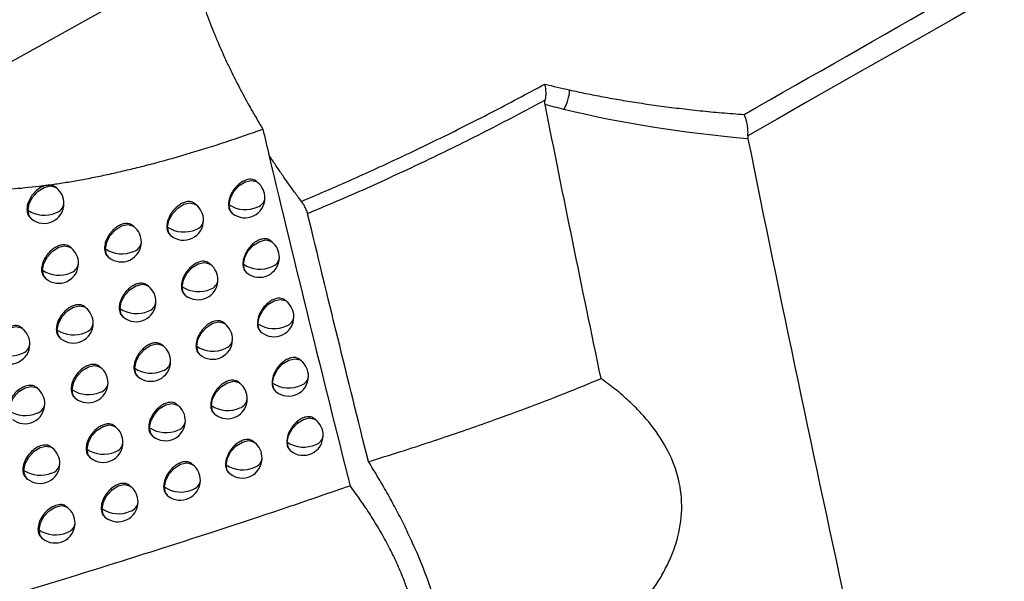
# Model space of a CAD drawing. Header units: millimetres. Extents: x 25 to 1229, y -261 to 1180.
# Tile 204 of 224: x 936 to 960, y 730 to 744. Entities that reach past the tile are written whole.
import ezdxf

# ---------------------------------------------------------------- set-up
doc = ezdxf.new("R2010")
doc.units = ezdxf.units.MM

msp = doc.modelspace()

# ---------------------------------------------------------------- linework, layer by layer
at = {"color": 7, "linetype": 'Continuous', "lineweight": 25}
for p, q in [((939.848, 745.696), (931.917, 741.274)), ((936.468, 740.009), (936.436, 740.035)), ((941.517, 740.148), (941.474, 740.183)), ((935.725, 739.47), (935.753, 739.447)), ((939.973, 739.587), (939.933, 739.618)), ((940.787, 739.599), (940.802, 739.587)), ((935.753, 739.447), (935.753, 739.447)), ((935.814, 739.252), (935.842, 739.229)), ((940.873, 739.383), (940.89, 739.369)), ((938.412, 739.038), (938.376, 739.067)), ((939.239, 739.04), (939.258, 739.025)), ((939.326, 738.824), (939.346, 738.807)), ((936.834, 738.504), (936.802, 738.53)), ((937.674, 738.495), (937.697, 738.477)), ((937.697, 738.477), (937.697, 738.477)), ((941.877, 738.653), (941.834, 738.687)), ((937.762, 738.278), (937.786, 738.259)), ((940.336, 738.089), (940.296, 738.121)), ((941.148, 738.102), (941.163, 738.091)), ((936.092, 737.964), (936.12, 737.942)), ((936.12, 737.942), (936.12, 737.942)), ((936.181, 737.746), (936.208, 737.724)), ((941.234, 737.886), (941.251, 737.873)), ((938.778, 737.538), (938.742, 737.568)), ((939.603, 737.542), (939.621, 737.527)), ((939.69, 737.325), (939.71, 737.309)), ((937.204, 737.001), (937.17, 737.028)), ((938.041, 736.995), (938.063, 736.977)), ((942.241, 737.16), (942.197, 737.195)), ((938.063, 736.977), (938.063, 736.977)), ((938.129, 736.778), (938.152, 736.759)), ((935.613, 736.477), (935.583, 736.501)), ((940.702, 736.594), (940.662, 736.626)), ((941.513, 736.609), (941.526, 736.598)), ((936.462, 736.461), (936.489, 736.44)), ((936.489, 736.44), (936.489, 736.44)), ((936.551, 736.243), (936.578, 736.222)), ((941.599, 736.393), (941.615, 736.38)), ((939.147, 736.041), (939.11, 736.071)), ((939.97, 736.046), (939.988, 736.032)), ((940.057, 735.83), (940.076, 735.814)), ((937.576, 735.502), (937.542, 735.529)), ((942.608, 735.669), (942.564, 735.705)), ((938.411, 735.497), (938.432, 735.479)), ((938.432, 735.479), (938.432, 735.48)), ((938.498, 735.28), (938.521, 735.261)), ((941.072, 735.102), (941.031, 735.135)), ((941.88, 735.118), (941.893, 735.108)), ((935.988, 734.975), (935.958, 735)), ((936.835, 734.961), (936.861, 734.94)), ((936.861, 734.94), (936.861, 734.94)), ((941.966, 734.902), (941.982, 734.89)), ((936.923, 734.743), (936.95, 734.722)), ((939.519, 734.547), (939.481, 734.577)), ((940.34, 734.554), (940.357, 734.54)), ((940.426, 734.337), (940.445, 734.322)), ((937.951, 734.005), (937.916, 734.033)), ((942.978, 734.182), (942.933, 734.218)), ((938.783, 734.002), (938.804, 733.985)), ((938.804, 733.985), (938.804, 733.985)), ((938.871, 733.785), (938.893, 733.767)), ((941.444, 733.612), (941.402, 733.645)), ((942.25, 733.63), (942.263, 733.62)), ((936.366, 733.476), (936.335, 733.501)), ((937.211, 733.463), (937.236, 733.443)), ((937.236, 733.443), (937.236, 733.443)), ((942.336, 733.415), (942.351, 733.402)), ((937.299, 733.246), (937.324, 733.225)), ((939.894, 733.055), (939.856, 733.086)), ((940.712, 733.064), (940.729, 733.05)), ((935.622, 732.938), (935.651, 732.914)), ((935.651, 732.914), (935.651, 732.914)), ((940.799, 732.847), (940.817, 732.832)), ((935.711, 732.719), (935.74, 732.696)), ((938.328, 732.511), (938.293, 732.539)), ((939.159, 732.51), (939.179, 732.493)), ((939.179, 732.493), (939.179, 732.494)), ((939.246, 732.293), (939.268, 732.276)), ((936.747, 731.979), (936.715, 732.005)), ((937.589, 731.969), (937.613, 731.949)), ((937.613, 731.949), (937.613, 731.949)), ((937.677, 731.751), (937.702, 731.731)), ((936.003, 731.441), (936.032, 731.418)), ((936.032, 731.418), (936.032, 731.418)), ((936.092, 731.222), (936.12, 731.2))]:
    msp.add_line(p, q, dxfattribs=at)
at = {"color": 7, "linetype": 'Continuous', "lineweight": 25, "flags": 128}
for points in [[(941.802, 740.841), (941.801, 740.84), (941.8, 740.84)], [(940.802, 739.587), (940.834, 739.755), (940.923, 739.923), (941.055, 740.066), (941.209, 740.163), (941.362, 740.198), (941.491, 740.166), (941.517, 740.148)], [(935.753, 739.447), (935.786, 739.615), (935.874, 739.784), (936.006, 739.927), (936.16, 740.023), (936.313, 740.058), (936.443, 740.027), (936.468, 740.009)], [(939.258, 739.025), (939.29, 739.193), (939.379, 739.361), (939.511, 739.504), (939.665, 739.601), (939.818, 739.636), (939.947, 739.604), (939.973, 739.587)], [(940.802, 739.587), (940.802, 739.587), (940.802, 739.587), (940.802, 739.587), (940.802, 739.587), (940.802, 739.587), (940.802, 739.587), (940.802, 739.587), (940.802, 739.587)], [(940.89, 739.369), (940.83, 739.445), (940.802, 739.587)], [(935.842, 739.229), (935.782, 739.306), (935.753, 739.447)], [(937.697, 738.477), (937.73, 738.645), (937.819, 738.813), (937.95, 738.956), (938.104, 739.053), (938.258, 739.088), (938.387, 739.056), (938.412, 739.038)], [(939.258, 739.025), (939.258, 739.025), (939.258, 739.025), (939.258, 739.025), (939.258, 739.025), (939.258, 739.025), (939.258, 739.025), (939.258, 739.025), (939.258, 739.025)], [(939.346, 738.807), (939.286, 738.883), (939.258, 739.025)], [(936.12, 737.942), (936.152, 738.11), (936.241, 738.278), (936.372, 738.422), (936.527, 738.518), (936.68, 738.553), (936.809, 738.521), (936.834, 738.504)], [(937.786, 738.259), (937.726, 738.335), (937.697, 738.477)], [(941.163, 738.091), (941.195, 738.259), (941.284, 738.427), (941.416, 738.57), (941.57, 738.667), (941.723, 738.702), (941.852, 738.67), (941.877, 738.653)], [(939.621, 737.527), (939.654, 737.695), (939.743, 737.863), (939.874, 738.007), (940.028, 738.103), (940.182, 738.138), (940.311, 738.106), (940.336, 738.089)], [(941.251, 737.873), (941.191, 737.949), (941.163, 738.091)], [(936.208, 737.724), (936.148, 737.8), (936.12, 737.942)], [(938.063, 736.977), (938.096, 737.145), (938.185, 737.313), (938.316, 737.456), (938.47, 737.553), (938.624, 737.588), (938.753, 737.556), (938.778, 737.538)], [(939.621, 737.527), (939.621, 737.527), (939.621, 737.527), (939.621, 737.527), (939.621, 737.527), (939.621, 737.527), (939.621, 737.527), (939.621, 737.527), (939.621, 737.527)], [(939.71, 737.309), (939.65, 737.386), (939.621, 737.527)], [(936.489, 736.44), (936.522, 736.607), (936.61, 736.776), (936.742, 736.919), (936.896, 737.016), (937.049, 737.051), (937.178, 737.019), (937.204, 737.001)], [(941.526, 736.598), (941.559, 736.766), (941.648, 736.934), (941.779, 737.077), (941.934, 737.174), (942.087, 737.209), (942.216, 737.177), (942.241, 737.16)], [(938.152, 736.759), (938.092, 736.835), (938.063, 736.977)], [(934.898, 735.916), (934.93, 736.084), (935.019, 736.252), (935.151, 736.395), (935.305, 736.492), (935.458, 736.527), (935.587, 736.495), (935.613, 736.477)], [(939.988, 736.032), (940.02, 736.2), (940.109, 736.368), (940.241, 736.512), (940.395, 736.608), (940.548, 736.643), (940.677, 736.611), (940.702, 736.594)], [(941.615, 736.38), (941.555, 736.456), (941.526, 736.598)], [(936.578, 736.222), (936.517, 736.298), (936.489, 736.44)], [(938.432, 735.48), (938.465, 735.647), (938.554, 735.816), (938.685, 735.959), (938.84, 736.055), (938.993, 736.09), (939.122, 736.059), (939.147, 736.041)], [(939.988, 736.032), (939.988, 736.032), (939.988, 736.032), (939.988, 736.032), (939.988, 736.032), (939.988, 736.032), (939.988, 736.032), (939.988, 736.032), (939.988, 736.032)], [(940.076, 735.814), (940.016, 735.891), (939.988, 736.032)], [(936.861, 734.94), (936.894, 735.108), (936.982, 735.276), (937.114, 735.419), (937.268, 735.516), (937.421, 735.551), (937.551, 735.519), (937.576, 735.502)], [(941.893, 735.108), (941.926, 735.276), (942.015, 735.444), (942.146, 735.587), (942.3, 735.684), (942.454, 735.719), (942.583, 735.687), (942.608, 735.669)], [(938.521, 735.261), (938.461, 735.338), (938.432, 735.479)], [(935.273, 734.414), (935.306, 734.581), (935.395, 734.75), (935.526, 734.893), (935.68, 734.989), (935.833, 735.024), (935.963, 734.993), (935.988, 734.975)], [(940.357, 734.54), (940.389, 734.708), (940.478, 734.876), (940.61, 735.019), (940.764, 735.116), (940.917, 735.151), (941.046, 735.119), (941.072, 735.102)], [(941.982, 734.89), (941.922, 734.966), (941.893, 735.108)], [(936.95, 734.722), (936.89, 734.798), (936.861, 734.94)], [(938.804, 733.985), (938.837, 734.153), (938.926, 734.321), (939.057, 734.465), (939.211, 734.561), (939.365, 734.596), (939.494, 734.564), (939.519, 734.547)], [(940.357, 734.54), (940.357, 734.54), (940.357, 734.54), (940.357, 734.54), (940.357, 734.54), (940.357, 734.54), (940.357, 734.54), (940.357, 734.54), (940.357, 734.54)], [(940.445, 734.322), (940.385, 734.398), (940.357, 734.54)], [(937.236, 733.443), (937.268, 733.611), (937.357, 733.779), (937.489, 733.923), (937.643, 734.019), (937.796, 734.054), (937.925, 734.022), (937.951, 734.005)], [(942.263, 733.62), (942.295, 733.788), (942.384, 733.956), (942.516, 734.1), (942.67, 734.196), (942.823, 734.231), (942.952, 734.199), (942.978, 734.182)], [(938.893, 733.767), (938.833, 733.843), (938.804, 733.985)], [(935.651, 732.914), (935.684, 733.082), (935.773, 733.25), (935.904, 733.394), (936.058, 733.49), (936.211, 733.525), (936.341, 733.493), (936.366, 733.476)], [(940.729, 733.051), (940.761, 733.218), (940.85, 733.387), (940.982, 733.53), (941.136, 733.626), (941.289, 733.661), (941.418, 733.63), (941.444, 733.612)], [(942.351, 733.402), (942.291, 733.479), (942.263, 733.62)], [(937.324, 733.225), (937.264, 733.302), (937.236, 733.443)], [(939.179, 732.494), (939.212, 732.661), (939.301, 732.83), (939.432, 732.973), (939.586, 733.069), (939.739, 733.104), (939.869, 733.073), (939.894, 733.055)], [(940.729, 733.05), (940.729, 733.05), (940.729, 733.051), (940.729, 733.051), (940.729, 733.051), (940.729, 733.051), (940.729, 733.051), (940.729, 733.051), (940.729, 733.051)], [(940.817, 732.832), (940.757, 732.909), (940.729, 733.05)], [(935.74, 732.696), (935.68, 732.773), (935.651, 732.914)], [(937.613, 731.949), (937.646, 732.117), (937.735, 732.285), (937.866, 732.429), (938.02, 732.525), (938.174, 732.56), (938.303, 732.528), (938.328, 732.511)], [(939.268, 732.276), (939.208, 732.352), (939.179, 732.493)], [(936.032, 731.418), (936.064, 731.586), (936.153, 731.754), (936.285, 731.897), (936.439, 731.994), (936.592, 732.029), (936.721, 731.997), (936.747, 731.979)], [(937.702, 731.731), (937.642, 731.808), (937.613, 731.949)], [(936.12, 731.2), (936.06, 731.276), (936.032, 731.418)]]:
    msp.add_lwpolyline(points, dxfattribs=at)
at = {"color": 7, "linetype": 'Continuous', "lineweight": 25}
for centre, radius, start, end in [((948.238, 742.527), 1.115, 330.6704, 357.016), ((936.155, 739.619), 0.5, 359.3982, 51.2257), ((941.203, 739.758), 0.5, 359.5086, 51.2257), ((941.203, 739.758), 0.5, 231.2257, 359.5086), ((941.439, 739.784), 0.266, 288.082, 353.4959), ((936.155, 739.619), 0.5, 231.2257, 359.3982), ((936.38, 739.649), 0.277, 285.7148, 352.6629), ((939.66, 739.197), 0.5, 359.461, 51.2257), ((941.212, 740.209), 0.745, 236.6077, 294.5788), ((936.164, 740.067), 0.744, 236.4405, 293.0185), ((938.099, 738.649), 0.5, 359.4245, 51.2257), ((939.668, 739.646), 0.745, 236.5421, 294.0862), ((939.66, 739.197), 0.5, 231.2257, 359.461), ((939.892, 739.224), 0.27, 287.3334, 353.2313), ((936.521, 738.114), 0.5, 359.3989, 51.2257), ((938.108, 739.097), 0.744, 236.4874, 293.597), ((938.099, 738.649), 0.5, 231.2257, 359.4245), ((938.328, 738.677), 0.273, 286.5917, 352.9701), ((941.564, 738.263), 0.5, 359.5138, 51.2257), ((941.564, 738.263), 0.5, 231.2257, 359.5138), ((941.8, 738.288), 0.266, 288.1912, 353.5333), ((936.521, 738.114), 0.5, 231.2257, 359.3989), ((936.747, 738.144), 0.276, 285.8563, 352.7114), ((940.023, 737.699), 0.5, 359.4649, 51.2257), ((941.573, 738.713), 0.745, 236.6145, 294.6494), ((941.572, 738.086), 0.409, 179.2227, 179.2558), ((936.531, 738.562), 0.744, 236.4435, 293.1109), ((938.465, 737.149), 0.5, 359.4271, 51.2257), ((940.032, 738.149), 0.745, 236.5479, 294.1636), ((940.023, 737.699), 0.5, 231.2257, 359.4649), ((940.256, 737.726), 0.269, 287.4529, 353.2721), ((936.891, 736.611), 0.5, 359.4, 51.2257), ((938.465, 737.149), 0.5, 231.2257, 359.4271), ((938.695, 737.177), 0.272, 286.7211, 353.0142), ((941.928, 736.77), 0.5, 359.5191, 51.2257), ((938.474, 737.597), 0.744, 236.4921, 293.6811), ((941.928, 736.77), 0.5, 231.2257, 359.5191), ((942.165, 736.795), 0.265, 288.2985, 353.5701), ((936.891, 736.611), 0.5, 231.2257, 359.4), ((937.117, 736.641), 0.276, 285.9956, 352.7591), ((940.389, 736.204), 0.5, 359.469, 51.2257), ((941.936, 737.22), 0.745, 236.6215, 294.7189), ((941.935, 736.593), 0.409, 179.2219, 179.2558), ((935.3, 736.088), 0.5, 359.3831, 51.2257), ((936.9, 737.059), 0.744, 236.4469, 293.2017), ((935.3, 736.088), 0.5, 231.2257, 359.3831), ((935.523, 736.119), 0.279, 285.2759, 352.5058), ((938.834, 735.651), 0.5, 359.4299, 51.2257), ((940.398, 736.654), 0.745, 236.5539, 294.2397), ((940.389, 736.204), 0.5, 231.2257, 359.469), ((940.623, 736.231), 0.268, 287.5703, 353.3122), ((935.309, 736.535), 0.743, 236.4122, 292.7249), ((937.263, 735.112), 0.5, 359.4013, 51.2257), ((938.834, 735.651), 0.5, 231.2257, 359.4299), ((939.064, 735.679), 0.272, 286.8484, 353.0577), ((942.295, 735.279), 0.5, 359.5246, 51.2257), ((938.843, 736.1), 0.744, 236.497, 293.7638), ((942.295, 735.279), 0.5, 231.2257, 359.5246), ((942.532, 735.305), 0.265, 288.4041, 353.6063), ((937.263, 735.112), 0.5, 231.2257, 359.4013), ((937.49, 735.141), 0.275, 286.1325, 352.806), ((940.759, 734.712), 0.5, 359.4734, 51.2257), ((942.303, 735.73), 0.745, 236.6286, 294.7871), ((942.302, 735.102), 0.409, 179.2212, 179.2558), ((935.675, 734.585), 0.5, 359.3828, 51.2257), ((937.272, 735.56), 0.744, 236.4505, 293.291), ((935.675, 734.585), 0.5, 231.2257, 359.3828), ((935.899, 734.616), 0.278, 285.4223, 352.5562), ((939.206, 734.157), 0.5, 359.4329, 51.2257), ((940.767, 735.162), 0.745, 236.5601, 294.3145), ((940.759, 734.712), 0.5, 231.2257, 359.4734), ((940.992, 734.738), 0.268, 287.6858, 353.3516), ((935.684, 735.033), 0.743, 236.4143, 292.8207), ((939.206, 734.157), 0.5, 231.2257, 359.4329), ((939.437, 734.185), 0.271, 286.9736, 353.1004), ((942.664, 733.792), 0.5, 359.5303, 51.2257), ((937.638, 733.615), 0.5, 359.4029, 51.2257), ((939.215, 734.606), 0.744, 236.502, 293.8452), ((942.664, 733.792), 0.5, 231.2257, 359.5303), ((942.902, 733.817), 0.264, 288.5078, 353.642), ((937.638, 733.615), 0.5, 231.2257, 359.4029), ((937.865, 733.644), 0.275, 286.2673, 352.852), ((941.131, 733.222), 0.5, 359.4779, 51.2257), ((942.673, 734.243), 0.745, 236.6358, 294.8542), ((942.672, 733.615), 0.409, 179.2205, 179.2558), ((936.053, 733.086), 0.5, 359.3829, 51.2257), ((937.647, 734.063), 0.744, 236.4543, 293.3787), ((936.053, 733.086), 0.5, 231.2257, 359.3829), ((936.277, 733.116), 0.278, 285.5664, 352.6057), ((939.581, 732.665), 0.5, 359.4362, 51.2257), ((941.139, 733.672), 0.745, 236.5665, 294.3881), ((941.131, 733.222), 0.5, 231.2257, 359.4779), ((941.365, 733.249), 0.267, 287.7993, 353.3904), ((936.062, 733.534), 0.743, 236.4168, 292.9149), ((939.581, 732.665), 0.5, 231.2257, 359.4362), ((939.812, 732.693), 0.271, 287.0968, 353.1424), ((938.015, 732.121), 0.5, 359.4048, 51.2257), ((939.59, 733.114), 0.744, 236.5074, 293.9251), ((938.015, 732.121), 0.5, 231.2257, 359.4048), ((938.243, 732.15), 0.274, 286.3998, 352.8973), ((936.434, 731.59), 0.5, 359.3832, 51.2257), ((938.024, 732.569), 0.744, 236.4584, 293.465), ((936.434, 731.59), 0.5, 231.2257, 359.3832), ((936.659, 731.62), 0.277, 285.7081, 352.6543), ((936.443, 732.037), 0.744, 236.4195, 293.0075)]:
    msp.add_arc(centre, radius, start, end, dxfattribs=at)
for points, knots in [([(953.735, 741.852), (960.599, 745.769), (974.039, 753.437), (993.764, 764.701), (1012.619, 775.479), (1030.604, 785.768), (1042.303, 792.47), (1048.008, 795.738)], [0, 0, 0, 0, 0.218427, 0.42764, 0.62764, 0.818427, 1, 1, 1, 1]), ([(939.848, 745.696), (939.867, 745.615), (939.905, 745.454), (939.971, 745.208), (940.044, 744.958), (940.125, 744.705), (940.213, 744.449), (940.309, 744.19), (940.412, 743.927), (940.545, 743.608), (940.712, 743.233), (940.921, 742.799), (941.146, 742.363), (941.387, 741.925), (941.562, 741.631), (941.649, 741.484)], [0, 0, 0, 0, 0.062772, 0.125344, 0.187781, 0.250146, 0.312506, 0.374924, 0.437465, 0.500195, 0.600587, 0.700495, 0.800186, 0.899931, 1, 1, 1, 1]), ([(942.617, 739.671), (942.846, 739.768), (943.303, 739.962), (943.987, 740.264), (944.669, 740.574), (945.35, 740.893), (946.029, 741.22), (946.706, 741.556), (947.382, 741.901), (948.056, 742.253), (948.503, 742.495), (948.727, 742.616)], [0, 0, 0, 0, 0.109831, 0.21996, 0.330396, 0.441148, 0.552227, 0.663643, 0.775404, 0.88752, 1, 1, 1, 1]), ([(948.727, 742.616), (948.731, 742.594), (948.74, 742.55), (948.748, 742.481), (948.754, 742.401), (948.752, 742.309), (948.742, 742.246), (948.737, 742.214)], [0, 0, 0, 0, 0.162948, 0.330159, 0.500469, 0.748686, 1, 1, 1, 1]), ([(949.351, 742.469), (949.488, 742.439), (949.767, 742.379), (950.197, 742.296), (950.646, 742.216), (951.114, 742.141), (951.601, 742.071), (952.107, 742.006), (952.632, 741.947), (953.176, 741.895), (953.547, 741.867), (953.735, 741.852)], [0, 0, 0, 0, 0.096864, 0.197282, 0.301256, 0.408792, 0.519893, 0.634562, 0.752802, 0.874614, 1, 1, 1, 1]), ([(948.737, 742.214), (948.486, 742.079), (947.987, 741.811), (947.235, 741.423), (946.486, 741.047), (945.739, 740.684), (944.994, 740.334), (944.252, 739.997), (943.513, 739.672), (943.02, 739.465), (942.774, 739.362)], [0, 0, 0, 0, 0.129059, 0.256965, 0.383713, 0.509301, 0.633727, 0.756986, 0.879078, 1, 1, 1, 1]), ([(948.736, 742.102), (948.733, 742.12), (948.728, 742.154), (948.734, 742.195), (948.737, 742.214)], [0, 0, 0, 0, 0.523254, 1, 1, 1, 1]), ([(953.827, 741.319), (953.829, 741.338), (953.832, 741.377), (953.832, 741.442), (953.827, 741.513), (953.817, 741.584), (953.802, 741.656), (953.782, 741.731), (953.758, 741.798), (953.741, 741.838), (953.735, 741.852)], [0, 0, 0, 0, 0.112333, 0.233533, 0.362946, 0.49951, 0.609948, 0.749874, 0.91244, 1, 1, 1, 1]), ([(936.267, 740.083), (936.385, 740.1), (936.625, 740.134), (936.991, 740.196), (937.367, 740.266), (937.752, 740.346), (938.147, 740.435), (938.551, 740.533), (939.114, 740.678), (939.841, 740.885), (940.738, 741.165), (941.342, 741.377), (941.649, 741.484)], [0, 0, 0, 0, 0.0662921, 0.1342724, 0.2039584, 0.2753665, 0.3485117, 0.4234083, 0.5000694, 0.6613344, 0.8279486, 1, 1, 1, 1]), ([(931.917, 741.274), (931.92, 741.248), (931.926, 741.193), (931.942, 741.115), (931.963, 741.039), (931.997, 740.942), (932.052, 740.829), (932.158, 740.672), (932.327, 740.504), (932.632, 740.302), (933.088, 740.123), (933.654, 740.012), (934.25, 739.961), (934.852, 739.957), (935.514, 739.992), (935.977, 740.048), (936.218, 740.077)], [0, 0, 0, 0, 0.015405, 0.031041, 0.046966, 0.063234, 0.094407, 0.126489, 0.186492, 0.252313, 0.368743, 0.502969, 0.612823, 0.732057, 0.861022, 1, 1, 1, 1]), ([(942.617, 739.671), (942.56, 739.748), (942.446, 739.902), (942.279, 740.135), (942.115, 740.369), (941.955, 740.604), (941.852, 740.761), (941.8, 740.84)], [0, 0, 0, 0, 0.199869, 0.399658, 0.599512, 0.799578, 1, 1, 1, 1]), ([(941.474, 740.183), (941.456, 740.194), (941.42, 740.218), (941.35, 740.231), (941.268, 740.224), (941.176, 740.192), (941.083, 740.135), (940.998, 740.061), (940.927, 739.978), (940.856, 739.869), (940.799, 739.735), (940.791, 739.641), (940.787, 739.599)], [0, 0, 0, 0, 0.0818428, 0.1694282, 0.2619668, 0.3594579, 0.4605809, 0.5557287, 0.6448974, 0.728084, 0.8758902, 1, 1, 1, 1]), ([(936.218, 740.077), (936.102, 740.053), (935.973, 739.968), (935.784, 739.736), (935.726, 739.591), (935.725, 739.47)], [0, 0, 0, 0, 0.5, 0.5, 1, 1, 1, 1]), ([(936.432, 740.03), (936.417, 740.043), (936.374, 740.081), (936.309, 740.082), (936.267, 740.083)], [0, 0, 0, 0, 0.352891, 1, 1, 1, 1]), ([(935.725, 739.47), (935.729, 739.418), (935.736, 739.327), (935.794, 739.278), (935.818, 739.257)], [0, 0, 0, 0, 0.568571, 1, 1, 1, 1]), ([(939.933, 739.618), (939.916, 739.63), (939.88, 739.654), (939.809, 739.668), (939.726, 739.661), (939.633, 739.63), (939.539, 739.575), (939.453, 739.502), (939.381, 739.42), (939.309, 739.311), (939.251, 739.178), (939.243, 739.083), (939.239, 739.04)], [0, 0, 0, 0, 0.080789, 0.168582, 0.2614575, 0.3594132, 0.4598335, 0.5544826, 0.6433564, 0.7264513, 0.874676, 1, 1, 1, 1]), ([(940.787, 739.599), (940.79, 739.554), (940.797, 739.463), (940.849, 739.411), (940.875, 739.384)], [0, 0, 0, 0, 0.494397, 1, 1, 1, 1]), ([(942.774, 739.362), (942.77, 739.377), (942.761, 739.409), (942.742, 739.459), (942.713, 739.52), (942.674, 739.592), (942.636, 739.644), (942.617, 739.671)], [0, 0, 0, 0, 0.166443, 0.332388, 0.500221, 0.7498, 1, 1, 1, 1]), ([(938.376, 739.067), (938.359, 739.079), (938.323, 739.103), (938.252, 739.118), (938.167, 739.112), (938.073, 739.082), (937.979, 739.028), (937.893, 738.956), (937.82, 738.876), (937.747, 738.768), (937.687, 738.635), (937.678, 738.539), (937.674, 738.495)], [0, 0, 0, 0, 0.07916, 0.167278, 0.260688, 0.359386, 0.458596, 0.552383, 0.640742, 0.723671, 0.872597, 1, 1, 1, 1]), ([(939.239, 739.04), (939.242, 738.995), (939.249, 738.904), (939.302, 738.852), (939.328, 738.826)], [0, 0, 0, 0, 0.503012, 1, 1, 1, 1]), ([(941.834, 738.687), (941.817, 738.699), (941.781, 738.723), (941.71, 738.736), (941.628, 738.728), (941.537, 738.696), (941.444, 738.64), (941.359, 738.565), (941.288, 738.482), (941.217, 738.372), (941.16, 738.239), (941.152, 738.145), (941.148, 738.102)], [0, 0, 0, 0, 0.081977, 0.169536, 0.262033, 0.359466, 0.460678, 0.555888, 0.645094, 0.728292, 0.876044, 1, 1, 1, 1]), ([(936.801, 738.529), (936.785, 738.541), (936.75, 738.565), (936.679, 738.581), (936.592, 738.577), (936.498, 738.548), (936.405, 738.496), (936.321, 738.43), (936.249, 738.353), (936.173, 738.247), (936.107, 738.111), (936.097, 738.011), (936.092, 737.964)], [0, 0, 0, 0, 0.07499, 0.163949, 0.258753, 0.359394, 0.453345, 0.543377, 0.629487, 0.711673, 0.863602, 1, 1, 1, 1]), ([(937.674, 738.495), (937.678, 738.448), (937.685, 738.357), (937.739, 738.306), (937.765, 738.281)], [0, 0, 0, 0, 0.52267, 1, 1, 1, 1]), ([(940.296, 738.121), (940.279, 738.132), (940.243, 738.156), (940.172, 738.17), (940.089, 738.164), (939.996, 738.132), (939.903, 738.077), (939.817, 738.004), (939.745, 737.921), (939.673, 737.812), (939.615, 737.679), (939.607, 737.585), (939.603, 737.542)], [0, 0, 0, 0, 0.080975, 0.168732, 0.261547, 0.359419, 0.459969, 0.55471, 0.643638, 0.726751, 0.874899, 1, 1, 1, 1]), ([(941.148, 738.102), (941.152, 738.058), (941.159, 737.967), (941.21, 737.915), (941.236, 737.888)], [0, 0, 0, 0, 0.493159, 1, 1, 1, 1]), ([(936.092, 737.964), (936.094, 737.937), (936.096, 737.884), (936.122, 737.805), (936.163, 737.771), (936.186, 737.752)], [0, 0, 0, 0, 0.299492, 0.594774, 1, 1, 1, 1]), ([(938.741, 737.567), (938.724, 737.579), (938.688, 737.603), (938.617, 737.618), (938.533, 737.612), (938.439, 737.582), (938.345, 737.527), (938.259, 737.456), (938.187, 737.375), (938.113, 737.267), (938.054, 737.134), (938.045, 737.039), (938.041, 736.995)], [0, 0, 0, 0, 0.079501, 0.167551, 0.260848, 0.359389, 0.458883, 0.552872, 0.641352, 0.72432, 0.873083, 1, 1, 1, 1]), ([(939.603, 737.542), (939.606, 737.497), (939.613, 737.406), (939.666, 737.353), (939.692, 737.327)], [0, 0, 0, 0, 0.500624, 1, 1, 1, 1]), ([(942.197, 737.195), (942.18, 737.206), (942.144, 737.23), (942.074, 737.243), (941.992, 737.235), (941.9, 737.203), (941.808, 737.146), (941.723, 737.072), (941.652, 736.989), (941.581, 736.879), (941.525, 736.746), (941.517, 736.652), (941.513, 736.609)], [0, 0, 0, 0, 0.082107, 0.169641, 0.262096, 0.359473, 0.460771, 0.556042, 0.645283, 0.728492, 0.876192, 1, 1, 1, 1]), ([(937.17, 737.027), (937.154, 737.039), (937.118, 737.063), (937.047, 737.079), (936.961, 737.074), (936.867, 737.045), (936.773, 736.993), (936.688, 736.924), (936.615, 736.846), (936.54, 736.74), (936.476, 736.604), (936.467, 736.507), (936.462, 736.461)], [0, 0, 0, 0, 0.0762416, 0.164947, 0.2593292, 0.3593837, 0.4555359, 0.5471394, 0.6341912, 0.7166886, 0.8673632, 1, 1, 1, 1]), ([(938.041, 736.995), (938.045, 736.948), (938.052, 736.857), (938.105, 736.805), (938.131, 736.78)], [0, 0, 0, 0, 0.516901, 1, 1, 1, 1]), ([(935.578, 736.496), (935.571, 736.504), (935.538, 736.545), (935.43, 736.559), (935.275, 736.527), (935.116, 736.427), (934.982, 736.281), (934.887, 736.107), (934.874, 735.996), (934.867, 735.941)], [0, 0, 0, 0, 0.038647, 0.198872, 0.359098, 0.519323, 0.679549, 0.839774, 1, 1, 1, 1]), ([(940.662, 736.626), (940.644, 736.638), (940.608, 736.662), (940.538, 736.675), (940.455, 736.669), (940.362, 736.637), (940.269, 736.581), (940.183, 736.508), (940.112, 736.426), (940.04, 736.317), (939.982, 736.184), (939.974, 736.089), (939.97, 736.046)], [0, 0, 0, 0, 0.08115, 0.168871, 0.261631, 0.359425, 0.460094, 0.55492, 0.643899, 0.727027, 0.875105, 1, 1, 1, 1]), ([(941.513, 736.609), (941.516, 736.564), (941.523, 736.474), (941.574, 736.421), (941.6, 736.395)], [0, 0, 0, 0, 0.492044, 1, 1, 1, 1]), ([(936.462, 736.461), (936.466, 736.409), (936.474, 736.318), (936.531, 736.269), (936.555, 736.248)], [0, 0, 0, 0, 0.567809, 1, 1, 1, 1]), ([(939.11, 736.071), (939.093, 736.082), (939.057, 736.107), (938.986, 736.121), (938.902, 736.115), (938.808, 736.084), (938.714, 736.03), (938.628, 735.958), (938.556, 735.877), (938.483, 735.769), (938.424, 735.635), (938.415, 735.541), (938.411, 735.497)], [0, 0, 0, 0, 0.079799, 0.167789, 0.260988, 0.359393, 0.459121, 0.553277, 0.641858, 0.724858, 0.873486, 1, 1, 1, 1]), ([(939.97, 736.046), (939.973, 736.001), (939.98, 735.911), (940.032, 735.858), (940.058, 735.832)], [0, 0, 0, 0, 0.498536, 1, 1, 1, 1]), ([(942.564, 735.705), (942.546, 735.716), (942.51, 735.74), (942.44, 735.753), (942.358, 735.745), (942.267, 735.713), (942.175, 735.656), (942.09, 735.581), (942.019, 735.498), (941.948, 735.388), (941.892, 735.255), (941.884, 735.161), (941.88, 735.118)], [0, 0, 0, 0, 0.082232, 0.169741, 0.262158, 0.359481, 0.460861, 0.55619, 0.645466, 0.728685, 0.876335, 1, 1, 1, 1]), ([(937.541, 735.528), (937.525, 735.54), (937.489, 735.564), (937.418, 735.58), (937.332, 735.575), (937.238, 735.545), (937.144, 735.492), (937.059, 735.423), (936.986, 735.344), (936.911, 735.237), (936.849, 735.102), (936.839, 735.006), (936.835, 734.961)], [0, 0, 0, 0, 0.077136, 0.165661, 0.259744, 0.359381, 0.456712, 0.549158, 0.636714, 0.719379, 0.86938, 1, 1, 1, 1]), ([(938.411, 735.497), (938.414, 735.451), (938.421, 735.36), (938.475, 735.308), (938.501, 735.282)], [0, 0, 0, 0, 0.512158, 1, 1, 1, 1]), ([(935.953, 734.994), (935.946, 735.002), (935.913, 735.043), (935.805, 735.057), (935.651, 735.025), (935.491, 734.925), (935.358, 734.779), (935.263, 734.604), (935.25, 734.493), (935.243, 734.438)], [0, 0, 0, 0, 0.038647, 0.1988725, 0.359098, 0.5193235, 0.679549, 0.8397745, 1, 1, 1, 1]), ([(941.03, 735.134), (941.013, 735.146), (940.977, 735.17), (940.907, 735.183), (940.824, 735.177), (940.731, 735.145), (940.638, 735.089), (940.553, 735.016), (940.481, 734.933), (940.409, 734.824), (940.352, 734.691), (940.344, 734.597), (940.34, 734.554)], [0, 0, 0, 0, 0.081314, 0.169003, 0.26171, 0.359432, 0.460212, 0.555116, 0.644141, 0.727284, 0.875296, 1, 1, 1, 1]), ([(941.88, 735.118), (941.883, 735.074), (941.89, 734.983), (941.941, 734.931), (941.967, 734.904)], [0, 0, 0, 0, 0.4910366, 1, 1, 1, 1]), ([(944.301, 733.135), (944.57, 733.218), (945.094, 733.381), (945.853, 733.628), (946.566, 733.868), (947.366, 734.146), (948.248, 734.468), (949.213, 734.839), (949.836, 735.095), (950.141, 735.221)], [0, 0, 0, 0, 0.13576, 0.264367, 0.385789, 0.499995, 0.674192, 0.840873, 1, 1, 1, 1]), ([(951.305, 729.737), (951.347, 729.793), (951.43, 729.904), (951.544, 730.073), (951.648, 730.242), (951.743, 730.411), (951.828, 730.58), (951.904, 730.748), (951.97, 730.917), (952.026, 731.085), (952.13, 731.455), (952.201, 732.033), (952.094, 732.783), (951.803, 733.491), (951.44, 734.023), (951.089, 734.417), (950.806, 734.693), (950.49, 734.964), (950.259, 735.134), (950.141, 735.221)], [0, 0, 0, 0, 0.029127, 0.057857, 0.086222, 0.114255, 0.141988, 0.169455, 0.196691, 0.22373, 0.250608, 0.37479, 0.500547, 0.622066, 0.750892, 0.810056, 0.871229, 0.934513, 1, 1, 1, 1]), ([(936.835, 734.961), (936.839, 734.911), (936.846, 734.82), (936.902, 734.77), (936.928, 734.747)], [0, 0, 0, 0, 0.550385, 1, 1, 1, 1]), ([(939.481, 734.577), (939.464, 734.588), (939.428, 734.613), (939.357, 734.627), (939.273, 734.621), (939.18, 734.59), (939.086, 734.535), (939, 734.463), (938.928, 734.382), (938.855, 734.273), (938.796, 734.14), (938.787, 734.046), (938.783, 734.002)], [0, 0, 0, 0, 0.080064, 0.168001, 0.261113, 0.359397, 0.459325, 0.553624, 0.642289, 0.725317, 0.873829, 1, 1, 1, 1]), ([(940.34, 734.554), (940.343, 734.509), (940.35, 734.418), (940.402, 734.365), (940.428, 734.339)], [0, 0, 0, 0, 0.496697, 1, 1, 1, 1]), ([(942.933, 734.218), (942.915, 734.229), (942.879, 734.253), (942.809, 734.266), (942.728, 734.258), (942.637, 734.225), (942.544, 734.168), (942.459, 734.094), (942.388, 734.01), (942.318, 733.9), (942.262, 733.767), (942.254, 733.673), (942.25, 733.63)], [0, 0, 0, 0, 0.082353, 0.169839, 0.262218, 0.35949, 0.460949, 0.556335, 0.645643, 0.728872, 0.876474, 1, 1, 1, 1]), ([(937.916, 734.032), (937.899, 734.044), (937.863, 734.068), (937.792, 734.083), (937.707, 734.078), (937.612, 734.048), (937.518, 733.995), (937.433, 733.925), (937.36, 733.845), (937.286, 733.738), (937.224, 733.604), (937.215, 733.508), (937.211, 733.463)], [0, 0, 0, 0, 0.0778151, 0.166203, 0.2600594, 0.3593804, 0.4574581, 0.5504365, 0.6383122, 0.7210817, 0.8706571, 1, 1, 1, 1]), ([(938.783, 734.002), (938.787, 733.956), (938.794, 733.865), (938.847, 733.813), (938.873, 733.787)], [0, 0, 0, 0, 0.508198, 1, 1, 1, 1]), ([(936.33, 733.495), (936.324, 733.503), (936.29, 733.544), (936.182, 733.558), (936.029, 733.526), (935.87, 733.425), (935.736, 733.279), (935.642, 733.104), (935.629, 732.993), (935.622, 732.938)], [0, 0, 0, 0, 0.038647, 0.198872, 0.359098, 0.519323, 0.679549, 0.839774, 1, 1, 1, 1]), ([(941.402, 733.645), (941.385, 733.657), (941.349, 733.681), (941.278, 733.694), (941.196, 733.687), (941.103, 733.655), (941.01, 733.599), (940.925, 733.526), (940.853, 733.443), (940.782, 733.334), (940.725, 733.201), (940.716, 733.107), (940.712, 733.064)], [0, 0, 0, 0, 0.08147, 0.169128, 0.261785, 0.359439, 0.460322, 0.5553, 0.644369, 0.727525, 0.875475, 1, 1, 1, 1]), ([(942.25, 733.63), (942.254, 733.586), (942.26, 733.495), (942.311, 733.443), (942.337, 733.416)], [0, 0, 0, 0, 0.490125, 1, 1, 1, 1]), ([(937.211, 733.463), (937.215, 733.414), (937.222, 733.324), (937.277, 733.273), (937.302, 733.25)], [0, 0, 0, 0, 0.537822, 1, 1, 1, 1]), ([(939.855, 733.086), (939.838, 733.097), (939.802, 733.121), (939.731, 733.135), (939.648, 733.129), (939.554, 733.098), (939.461, 733.043), (939.375, 732.971), (939.302, 732.89), (939.23, 732.781), (939.171, 732.648), (939.163, 732.553), (939.159, 732.51)], [0, 0, 0, 0, 0.080303, 0.168192, 0.261226, 0.359402, 0.459504, 0.553926, 0.642665, 0.725716, 0.874127, 1, 1, 1, 1]), ([(940.712, 733.064), (940.716, 733.019), (940.723, 732.928), (940.774, 732.876), (940.8, 732.849)], [0, 0, 0, 0, 0.495071, 1, 1, 1, 1]), ([(946.047, 726.318), (946.067, 726.361), (946.108, 726.448), (946.159, 726.587), (946.204, 726.732), (946.241, 726.884), (946.27, 727.042), (946.292, 727.208), (946.307, 727.38), (946.32, 727.737), (946.285, 728.317), (946.115, 729.175), (945.829, 730.102), (945.508, 730.887), (945.224, 731.491), (945.017, 731.897), (944.795, 732.307), (944.558, 732.72), (944.387, 732.996), (944.301, 733.135)], [0, 0, 0, 0, 0.031321, 0.06254, 0.09369, 0.124806, 0.155921, 0.18707, 0.218285, 0.249602, 0.374508, 0.499443, 0.624473, 0.749584, 0.799792, 0.849797, 0.899738, 0.949759, 1, 1, 1, 1]), ([(935.622, 732.938), (935.624, 732.905), (935.628, 732.841), (935.661, 732.767), (935.696, 732.735), (935.712, 732.72)], [0, 0, 0, 0, 0.36787, 0.711956, 1, 1, 1, 1]), ([(938.293, 732.539), (938.276, 732.55), (938.24, 732.575), (938.169, 732.59), (938.084, 732.584), (937.99, 732.554), (937.896, 732.501), (937.81, 732.43), (937.737, 732.35), (937.663, 732.242), (937.602, 732.109), (937.593, 732.013), (937.589, 731.969)], [0, 0, 0, 0, 0.078355, 0.166634, 0.260311, 0.359382, 0.457982, 0.551333, 0.639432, 0.722275, 0.871551, 1, 1, 1, 1]), ([(924.805, 726.591), (925.07, 726.673), (925.607, 726.839), (926.415, 727.086), (927.238, 727.336), (928.075, 727.59), (928.926, 727.846), (930.288, 728.255), (932.197, 728.828), (934.549, 729.538), (936.938, 730.27), (938.85, 730.871), (940.427, 731.38), (941.444, 731.714), (942.6, 732.101), (943.346, 732.36), (943.839, 732.53)], [0, 0, 0, 0, 0.039408, 0.079703, 0.120893, 0.162984, 0.205985, 0.249901, 0.370482, 0.499954, 0.617462, 0.749968, 0.808357, 0.87499, 0.917357, 1, 1, 1, 1]), ([(939.159, 732.51), (939.162, 732.464), (939.169, 732.373), (939.222, 732.321), (939.248, 732.295)], [0, 0, 0, 0, 0.504852, 1, 1, 1, 1]), ([(945.098, 727.618), (945.121, 727.638), (945.168, 727.678), (945.231, 727.748), (945.29, 727.826), (945.343, 727.914), (945.391, 728.012), (945.431, 728.12), (945.464, 728.24), (945.495, 728.401), (945.514, 728.621), (945.506, 728.885), (945.468, 729.194), (945.397, 729.535), (945.287, 729.904), (945.153, 730.268), (945.003, 730.618), (944.813, 731.004), (944.599, 731.395), (944.357, 731.791), (944.105, 732.169), (943.926, 732.412), (943.839, 732.53)], [0, 0, 0, 0, 0.0283251, 0.057484, 0.0874779, 0.1183079, 0.1499757, 0.1824838, 0.2158365, 0.2500267, 0.3088003, 0.3754221, 0.4245843, 0.5000111, 0.5726232, 0.6254266, 0.6902326, 0.7499967, 0.8167994, 0.8806942, 0.9417773, 1, 1, 1, 1]), ([(936.711, 731.999), (936.704, 732.007), (936.671, 732.048), (936.563, 732.062), (936.409, 732.029), (936.251, 731.929), (936.117, 731.782), (936.023, 731.607), (936.01, 731.496), (936.003, 731.441)], [0, 0, 0, 0, 0.038647, 0.198872, 0.359098, 0.519323, 0.679549, 0.839774, 1, 1, 1, 1]), ([(937.589, 731.969), (937.593, 731.921), (937.6, 731.83), (937.655, 731.779), (937.68, 731.755)], [0, 0, 0, 0, 0.528359, 1, 1, 1, 1]), ([(936.003, 731.441), (936.008, 731.389), (936.015, 731.298), (936.072, 731.249), (936.097, 731.228)], [0, 0, 0, 0, 0.568571, 1, 1, 1, 1])]:
    msp.add_open_spline(points, degree=3, knots=knots, dxfattribs=at)
for points in [[(1048.229, 795.193), (1016.762, 777.196), (985.295, 759.244), (953.827, 741.319)], [(948.727, 742.616), (948.934, 742.564), (949.142, 742.515), (949.351, 742.469)], [(950.141, 735.221), (949.664, 737.507), (949.195, 739.801), (948.736, 742.102)], [(949.21, 741.981), (949.051, 742.02), (948.893, 742.06), (948.736, 742.102)], [(953.83, 741.242), (952.243, 741.379), (950.692, 741.617), (949.21, 741.981)], [(941.649, 741.484), (941.7, 741.27), (941.751, 741.055), (941.802, 740.841)], [(953.827, 741.319), (953.824, 741.291), (953.826, 741.265), (953.83, 741.242)], [(953.83, 741.242), (955.467, 733.14), (957.215, 725.129), (959.075, 717.208)], [(941.8, 740.84), (942.464, 738.056), (943.144, 735.286), (943.839, 732.53)], [(936.218, 740.077), (936.234, 740.08), (936.251, 740.082), (936.267, 740.083)], [(944.301, 733.135), (943.784, 735.202), (943.275, 737.278), (942.774, 739.362)]]:
    msp.add_open_spline(points, degree=3, dxfattribs=at)

doc.saveas('drawing.dxf')
